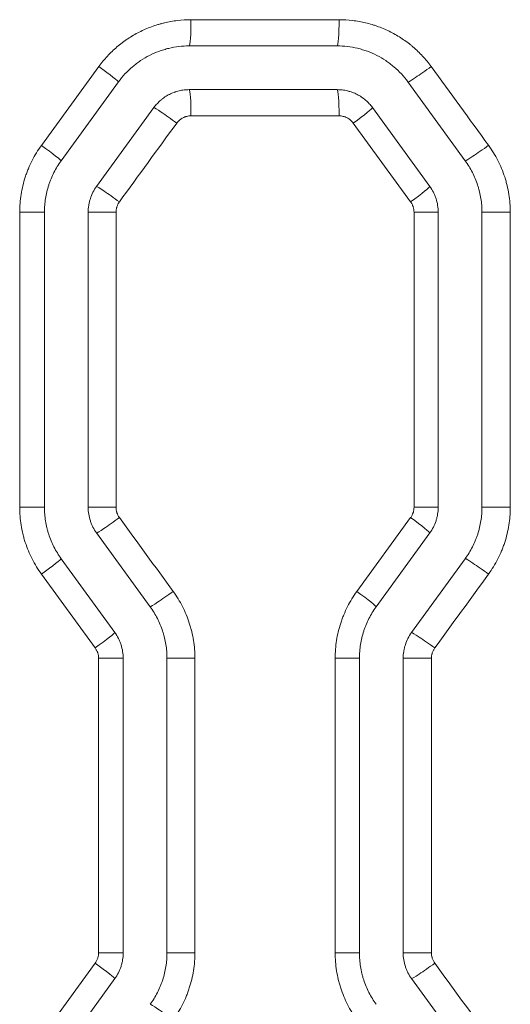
# Model space of a CAD drawing. Header units: millimetres. Extents: x 0 to 594, y 0 to 420.
# Tile 215 of 256: x 326.67 to 329.47, y 300.94 to 306.57. Entities that reach past the tile are written whole.
import ezdxf

# ---------------------------------------------------------------- set-up
doc = ezdxf.new("R2010")
doc.units = ezdxf.units.MM
doc.layers.add('1', color=7, linetype='Continuous', true_color=0xffffff)

msp = doc.modelspace()

# ---------------------------------------------------------------- linework, layer by layer
at = {"layer": '1', "color": 155, "linetype": 'Continuous', "lineweight": 13}
for p, q in [((327.6481, 306.5674), (328.4945, 306.5674)), ((326.7937, 305.8489), (327.1215, 306.2995)), ((328.4945, 306.0174), (327.6481, 306.0174)), ((328.9033, 305.5256), (328.5755, 305.9762)), ((326.8107, 305.4668), (326.6694, 305.4668)), ((326.6694, 303.7793), (326.6694, 305.4668)), ((327.0607, 305.4668), (327.2198, 305.4668)), ((327.2198, 305.4668), (327.2198, 303.7793)), ((329.0607, 305.4668), (328.9225, 305.4668)), ((328.9225, 303.7793), (328.9225, 305.4668)), ((329.3107, 305.4668), (329.4727, 305.4668)), ((329.4727, 305.4668), (329.4727, 303.7793)), ((326.8107, 303.7793), (326.6694, 303.7793)), ((327.0607, 303.7793), (327.2198, 303.7793)), ((329.0607, 303.7793), (328.9225, 303.7793)), ((329.3107, 303.7793), (329.4727, 303.7793)), ((328.5962, 303.2983), (328.9033, 303.7205)), ((327.1009, 302.975), (326.7937, 303.3972)), ((327.2607, 302.9162), (327.12, 302.9162)), ((327.12, 301.2312), (327.12, 302.9162)), ((327.5107, 302.9162), (327.6704, 302.9162)), ((327.6704, 302.9162), (327.6704, 301.2312)), ((328.6107, 302.9162), (328.4718, 302.9162)), ((328.4718, 301.2312), (328.4718, 302.9162)), ((328.8607, 302.9162), (329.0221, 302.9162)), ((329.0221, 302.9162), (329.0221, 301.2312)), ((327.2607, 301.2312), (327.12, 301.2312)), ((327.5107, 301.2312), (327.6704, 301.2312)), ((328.6107, 301.2312), (328.4718, 301.2312)), ((328.8607, 301.2312), (329.0221, 301.2312)), ((326.7937, 300.7501), (327.1009, 301.1724))]:
    msp.add_line(p, q, dxfattribs=at)
at = {"layer": '1', "color": 155, "linetype": 'Continuous', "lineweight": 18}
for p, q in [((327.6381, 306.4174), (328.4834, 306.4174)), ((327.2336, 306.2113), (326.9062, 305.7607)), ((328.8879, 306.2113), (329.2152, 305.7607)), ((328.4834, 306.1674), (327.6381, 306.1674)), ((327.4359, 306.0644), (327.1085, 305.6138)), ((328.6856, 306.0644), (329.013, 305.6138)), ((326.8107, 305.4668), (326.8107, 303.7793)), ((327.0607, 305.4668), (327.0607, 303.7793)), ((329.0607, 305.4668), (329.0607, 303.7793)), ((329.3107, 305.4668), (329.3107, 303.7793)), ((327.1085, 303.6323), (327.4152, 303.2101)), ((329.013, 303.6323), (328.7062, 303.2101)), ((326.9062, 303.4854), (327.213, 303.0632)), ((329.2152, 303.4854), (328.9085, 303.0632)), ((327.2607, 302.9162), (327.2607, 301.2312)), ((327.5107, 302.9162), (327.5107, 301.2312)), ((328.6107, 302.9162), (328.6107, 301.2312)), ((328.8607, 302.9162), (328.8607, 301.2312)), ((327.213, 301.0842), (326.9062, 300.662)), ((328.9085, 301.0842), (329.2152, 300.662))]:
    msp.add_line(p, q, dxfattribs=at)
at = {"layer": '1', "color": 155, "linetype": 'Continuous', "lineweight": 13}
for centre, major_axis, ratio, start_param, end_param in [((327.6381, 306.5674), (0, -0.15), 0.066536, 0, 1.570796), ((328.4834, 306.5674), (0, -0.15), 0.074264, 0, 1.570796), ((327.1123, 306.2995), (0.1214, -0.0882), 0.036328, 0, 1.520836), ((329.0087, 306.2997), (-0.1214, -0.0882), 0.046567, 0.063565, 1.634809), ((327.6381, 306.0174), (0, 0.15), 0.066536, 4.712389, 6.283185), ((328.4834, 306.0174), (0, 0.15), 0.074264, 4.712389, 6.283185), ((327.5569, 305.9761), (-0.1214, 0.0882), 0.038725, 4.659135, 6.230379), ((328.5643, 305.9762), (0.1214, 0.0882), 0.044167, 4.773105, 6.283185), ((326.7849, 305.8489), (0.1214, -0.0882), 0.034563, 0, 1.523261), ((329.3361, 305.8491), (-0.1214, -0.0882), 0.048337, 0.065991, 1.637235), ((327.2295, 305.5255), (-0.1214, 0.0882), 0.036959, 4.661559, 6.232804), ((328.8916, 305.5256), (0.1214, 0.0882), 0.045937, 4.775532, 6.283185), ((327.2295, 303.7206), (-0.1214, -0.0882), 0.036959, 0.050381, 1.621626), ((328.8916, 303.7205), (0.1214, -0.0882), 0.045937, 0, 1.507654), ((326.7849, 303.3972), (0.1214, 0.0882), 0.034563, 4.759924, 6.283185), ((329.3361, 303.397), (-0.1214, 0.0882), 0.048337, 4.64595, 6.217194), ((327.5363, 303.2984), (-0.1214, -0.0882), 0.038614, 0.052653, 1.623898), ((328.5849, 303.2983), (0.1214, -0.0882), 0.044279, 0, 1.509927), ((327.0916, 302.975), (0.1214, 0.0882), 0.036217, 4.762196, 6.283185), ((329.0293, 302.9748), (-0.1214, 0.0882), 0.046679, 4.648224, 6.219468), ((327.0916, 301.1724), (0.1214, -0.0882), 0.036217, 0, 1.520989), ((329.0293, 301.1725), (-0.1214, -0.0882), 0.046679, 0.063717, 1.634962), ((327.5363, 300.849), (-0.1214, 0.0882), 0.038614, 4.659287, 6.230532)]:
    msp.add_ellipse(centre, major_axis=major_axis, ratio=ratio, start_param=start_param, end_param=end_param, dxfattribs=at)
for points, knots in [([(327.1215, 306.2995), (327.1367, 306.3204), (327.153, 306.3401), (327.1875, 306.3774), (327.2059, 306.3951), (327.2349, 306.4199), (327.2449, 306.4279), (327.2602, 306.4394), (327.2654, 306.4432), (327.2732, 306.4488), (327.2759, 306.4507), (327.2812, 306.4543), (327.2839, 306.4561), (327.3079, 306.4722), (327.3299, 306.4851), (327.3753, 306.5081), (327.3985, 306.5183), (327.4344, 306.5315), (327.4465, 306.5356), (327.4619, 306.5403), (327.4649, 306.5412), (327.4711, 306.5429), (327.4742, 306.5438), (327.4835, 306.5463), (327.4898, 306.5479), (327.5209, 306.5554), (327.5461, 306.5599), (327.5968, 306.5659), (327.6223, 306.5674), (327.6481, 306.5674)], [0, 0, 0, 0, 0.125, 0.125, 0.25, 0.25, 0.3125, 0.3125, 0.34375, 0.34375, 0.359375, 0.359375, 0.375, 0.375, 0.5, 0.5, 0.625, 0.625, 0.6875, 0.6875, 0.703125, 0.703125, 0.71875, 0.71875, 0.75, 0.75, 0.875, 0.875, 1, 1, 1, 1]), ([(328.4945, 306.5674), (328.5202, 306.5674), (328.5457, 306.5659), (328.5962, 306.5599), (328.6211, 306.5555), (328.6582, 306.5466), (328.6705, 306.5433), (328.6889, 306.5378), (328.695, 306.5358), (328.7072, 306.5317), (328.7132, 306.5296), (328.7434, 306.5185), (328.7667, 306.5083), (328.812, 306.4853), (328.8339, 306.4725), (328.8657, 306.4513), (328.8761, 306.444), (328.8915, 306.4324), (328.8966, 306.4284), (328.9066, 306.4204), (328.9116, 306.4163), (328.936, 306.3955), (328.9544, 306.3778), (328.9891, 306.3403), (329.0054, 306.3205), (329.0206, 306.2997)], [0, 0, 0, 0, 0.125, 0.125, 0.25, 0.25, 0.3125, 0.3125, 0.34375, 0.34375, 0.375, 0.375, 0.5, 0.5, 0.625, 0.625, 0.6875, 0.6875, 0.71875, 0.71875, 0.75, 0.75, 0.875, 0.875, 1, 1, 1, 1]), ([(327.6481, 306.0174), (327.6441, 306.0174), (327.6402, 306.0172), (327.6324, 306.0163), (327.6285, 306.0156), (327.6228, 306.0142), (327.6199, 306.0135), (327.6171, 306.0126), (327.6152, 306.0119), (327.6143, 306.0116), (327.6096, 306.0099), (327.6024, 306.0067), (327.5956, 306.0028), (327.5907, 305.9995), (327.5891, 305.9984), (327.5859, 305.996), (327.5844, 305.9948), (327.5798, 305.9909), (327.5741, 305.9854), (327.5691, 305.9793), (327.5667, 305.9761)], [0, 0, 0, 0, 0.125, 0.125, 0.25, 0.25, 0.3125, 0.34375, 0.34375, 0.375, 0.375, 0.5, 0.625, 0.625, 0.6875, 0.6875, 0.75, 0.75, 0.875, 1, 1, 1, 1]), ([(328.5755, 305.9762), (328.5732, 305.9794), (328.5707, 305.9825), (328.5654, 305.9882), (328.5625, 305.9909), (328.5581, 305.9947), (328.5558, 305.9966), (328.5534, 305.9983), (328.5518, 305.9995), (328.5509, 306), (328.5468, 306.0028), (328.5401, 306.0067), (328.5329, 306.0099), (328.5274, 306.0119), (328.5255, 306.0125), (328.5217, 306.0137), (328.5198, 306.0142), (328.5141, 306.0156), (328.5063, 306.017), (328.4985, 306.0174), (328.4945, 306.0174)], [0, 0, 0, 0, 0.125, 0.125, 0.25, 0.25, 0.3125, 0.34375, 0.34375, 0.375, 0.375, 0.5, 0.625, 0.625, 0.6875, 0.6875, 0.75, 0.75, 0.875, 1, 1, 1, 1]), ([(326.6694, 305.4668), (326.6694, 305.484), (326.6701, 305.5011), (326.6727, 305.5349), (326.6767, 305.5686), (326.6833, 305.6018), (326.6913, 305.6348), (326.6959, 305.6512), (326.7025, 305.6715), (326.7038, 305.6755), (326.7066, 305.6836), (326.7081, 305.6877), (326.7125, 305.6997), (326.7157, 305.7077), (326.7255, 305.7313), (326.7397, 305.7622), (326.7563, 305.7918), (326.7741, 305.8208), (326.7836, 305.835), (326.7937, 305.8489)], [0, 0, 0, 0, 0.125, 0.125, 0.25, 0.375, 0.375, 0.5, 0.5, 0.53125, 0.53125, 0.5625, 0.5625, 0.625, 0.625, 0.75, 0.875, 0.875, 1, 1, 1, 1]), ([(329.3484, 305.8491), (329.3585, 305.8352), (329.3679, 305.821), (329.3857, 305.7921), (329.4023, 305.7625), (329.4165, 305.7317), (329.4295, 305.7004), (329.4354, 305.6844), (329.4421, 305.664), (329.4434, 305.66), (329.4459, 305.6517), (329.4495, 305.6394), (329.4527, 305.627), (329.4587, 305.6021), (329.4653, 305.5688), (329.4693, 305.535), (329.472, 305.5011), (329.4727, 305.484), (329.4727, 305.4668)], [0, 0, 0, 0, 0.125, 0.125, 0.25, 0.375, 0.375, 0.5, 0.5, 0.53125, 0.53125, 0.5625, 0.625, 0.625, 0.75, 0.875, 0.875, 1, 1, 1, 1]), ([(327.2389, 305.5255), (327.2382, 305.5244), (327.2374, 305.5234), (327.236, 305.5212), (327.2338, 305.5179), (327.2319, 305.5145), (327.2284, 305.5075), (327.2264, 305.5027), (327.2244, 305.4965), (327.224, 305.4952), (327.2233, 305.4927), (327.2229, 305.4914), (327.222, 305.4876), (327.2215, 305.485), (327.2203, 305.4773), (327.2198, 305.4721), (327.2198, 305.4668)], [0, 0, 0, 0, 0.0625, 0.0625, 0.125, 0.25, 0.25, 0.5, 0.5, 0.5625, 0.5625, 0.625, 0.625, 0.75, 0.75, 1, 1, 1, 1]), ([(328.9225, 305.4668), (328.9225, 305.4721), (328.9221, 305.4773), (328.9204, 305.4876), (328.9192, 305.4927), (328.9172, 305.4989), (328.9167, 305.5002), (328.9158, 305.5027), (328.9144, 305.5063), (328.9127, 305.5099), (328.9092, 305.5169), (328.9064, 305.5213), (328.9033, 305.5256)], [0, 0, 0, 0, 0.25, 0.25, 0.5, 0.5, 0.5625, 0.5625, 0.625, 0.75, 0.75, 1, 1, 1, 1]), ([(326.7937, 303.3972), (326.7836, 303.4111), (326.7741, 303.4253), (326.7564, 303.4542), (326.7398, 303.4838), (326.7256, 303.5145), (326.7126, 303.5458), (326.7067, 303.5618), (326.7, 303.5821), (326.6987, 303.5862), (326.6963, 303.5944), (326.695, 303.5985), (326.6915, 303.6109), (326.6894, 303.6191), (326.6834, 303.644), (326.6768, 303.6774), (326.6727, 303.7111), (326.6701, 303.7451), (326.6694, 303.7621), (326.6694, 303.7793)], [0, 0, 0, 0, 0.125, 0.125, 0.25, 0.375, 0.375, 0.5, 0.5, 0.53125, 0.53125, 0.5625, 0.5625, 0.625, 0.625, 0.75, 0.875, 0.875, 1, 1, 1, 1]), ([(327.2198, 303.7793), (327.2198, 303.774), (327.2203, 303.7688), (327.2215, 303.7611), (327.222, 303.7585), (327.2229, 303.7547), (327.2232, 303.7535), (327.224, 303.7509), (327.2243, 303.7497), (327.2264, 303.7434), (327.2304, 303.7338), (327.2358, 303.7249), (327.2389, 303.7206)], [0, 0, 0, 0, 0.25, 0.25, 0.375, 0.375, 0.4375, 0.4375, 0.5, 0.5, 0.75, 1, 1, 1, 1]), ([(328.9033, 303.7205), (328.9064, 303.7248), (328.9119, 303.7337), (328.9159, 303.7433), (328.918, 303.7496), (328.9183, 303.7508), (328.9191, 303.7534), (328.9201, 303.7572), (328.9208, 303.761), (328.9221, 303.7688), (328.9225, 303.774), (328.9225, 303.7793)], [0, 0, 0, 0, 0.25, 0.5, 0.5, 0.5625, 0.5625, 0.625, 0.75, 0.75, 1, 1, 1, 1]), ([(329.4727, 303.7793), (329.4727, 303.775), (329.4727, 303.7707), (329.4725, 303.7621), (329.4721, 303.7493), (329.4714, 303.7365), (329.4693, 303.7111), (329.4653, 303.6774), (329.4587, 303.6442), (329.4508, 303.6112), (329.4462, 303.5949), (329.4396, 303.5745), (329.4383, 303.5705), (329.4354, 303.5624), (329.434, 303.5583), (329.4295, 303.5463), (329.4264, 303.5383), (329.4166, 303.5147), (329.4024, 303.4838), (329.3857, 303.4541), (329.3679, 303.4251), (329.3585, 303.4109), (329.3484, 303.397)], [0, 0, 0, 0, 0.03125, 0.03125, 0.0625, 0.125, 0.125, 0.25, 0.375, 0.375, 0.5, 0.5, 0.53125, 0.53125, 0.5625, 0.5625, 0.625, 0.625, 0.75, 0.875, 0.875, 1, 1, 1, 1]), ([(327.5461, 303.2984), (327.5562, 303.2845), (327.5657, 303.2704), (327.5834, 303.2414), (327.6, 303.2118), (327.6142, 303.1811), (327.6272, 303.1497), (327.6332, 303.1338), (327.6398, 303.1134), (327.6411, 303.1093), (327.6436, 303.1011), (327.6472, 303.0888), (327.6504, 303.0764), (327.6564, 303.0515), (327.663, 303.0182), (327.6671, 302.9844), (327.6697, 302.9505), (327.6704, 302.9334), (327.6704, 302.9162)], [0, 0, 0, 0, 0.125, 0.125, 0.25, 0.375, 0.375, 0.5, 0.5, 0.53125, 0.53125, 0.5625, 0.625, 0.625, 0.75, 0.875, 0.875, 1, 1, 1, 1]), ([(328.4718, 302.9162), (328.4718, 302.9334), (328.4725, 302.9505), (328.4752, 302.9843), (328.4792, 303.018), (328.4858, 303.0512), (328.4937, 303.0842), (328.4983, 303.1006), (328.5049, 303.1209), (328.5063, 303.125), (328.5091, 303.1331), (328.5106, 303.1371), (328.515, 303.1492), (328.5181, 303.1571), (328.5279, 303.1807), (328.5422, 303.2116), (328.5588, 303.2412), (328.5766, 303.2702), (328.5861, 303.2844), (328.5962, 303.2983)], [0, 0, 0, 0, 0.125, 0.125, 0.25, 0.375, 0.375, 0.5, 0.5, 0.53125, 0.53125, 0.5625, 0.5625, 0.625, 0.625, 0.75, 0.875, 0.875, 1, 1, 1, 1]), ([(327.12, 302.9162), (327.12, 302.9215), (327.1196, 302.9267), (327.118, 302.937), (327.1167, 302.9421), (327.1147, 302.9483), (327.1143, 302.9496), (327.1134, 302.9521), (327.1119, 302.9557), (327.1103, 302.9593), (327.1067, 302.9663), (327.104, 302.9707), (327.1009, 302.975)], [0, 0, 0, 0, 0.25, 0.25, 0.5, 0.5, 0.5625, 0.5625, 0.625, 0.75, 0.75, 1, 1, 1, 1]), ([(329.0412, 302.9748), (329.0397, 302.9727), (329.0382, 302.9705), (329.0355, 302.9661), (329.0342, 302.9638), (329.0307, 302.9569), (329.0287, 302.9521), (329.0267, 302.9459), (329.0263, 302.9446), (329.0256, 302.9421), (329.0252, 302.9408), (329.0243, 302.937), (329.0238, 302.9344), (329.0226, 302.9267), (329.0221, 302.9215), (329.0221, 302.9162)], [0, 0, 0, 0, 0.125, 0.125, 0.25, 0.25, 0.5, 0.5, 0.5625, 0.5625, 0.625, 0.625, 0.75, 0.75, 1, 1, 1, 1]), ([(327.1009, 301.1724), (327.104, 301.1766), (327.1094, 301.1856), (327.1134, 301.1952), (327.1155, 301.2014), (327.1159, 301.2027), (327.1166, 301.2052), (327.1176, 301.2091), (327.1184, 301.2129), (327.1196, 301.2206), (327.12, 301.2259), (327.12, 301.2312)], [0, 0, 0, 0, 0.25, 0.5, 0.5, 0.5625, 0.5625, 0.625, 0.75, 0.75, 1, 1, 1, 1]), ([(327.6704, 301.2312), (327.6704, 301.2269), (327.6704, 301.2226), (327.6702, 301.214), (327.6698, 301.2012), (327.6691, 301.1884), (327.6671, 301.163), (327.6631, 301.1293), (327.6565, 301.0961), (327.6485, 301.0631), (327.6439, 301.0468), (327.6373, 301.0265), (327.636, 301.0224), (327.6332, 301.0143), (327.6317, 301.0103), (327.6273, 300.9982), (327.6242, 300.9902), (327.6143, 300.9666), (327.6001, 300.9357), (327.5835, 300.9061), (327.5657, 300.877), (327.5562, 300.8628), (327.5461, 300.849)], [0, 0, 0, 0, 0.03125, 0.03125, 0.0625, 0.125, 0.125, 0.25, 0.375, 0.375, 0.5, 0.5, 0.53125, 0.53125, 0.5625, 0.5625, 0.625, 0.625, 0.75, 0.875, 0.875, 1, 1, 1, 1]), ([(328.5962, 300.8491), (328.5861, 300.863), (328.5766, 300.8771), (328.5588, 300.9061), (328.5423, 300.9356), (328.5281, 300.9664), (328.5151, 300.9977), (328.5091, 301.0136), (328.5025, 301.034), (328.5012, 301.038), (328.4987, 301.0462), (328.4975, 301.0504), (328.494, 301.0627), (328.4919, 301.071), (328.4859, 301.0959), (328.4792, 301.1292), (328.4752, 301.163), (328.4725, 301.1969), (328.4718, 301.214), (328.4718, 301.2312)], [0, 0, 0, 0, 0.125, 0.125, 0.25, 0.375, 0.375, 0.5, 0.5, 0.53125, 0.53125, 0.5625, 0.5625, 0.625, 0.625, 0.75, 0.875, 0.875, 1, 1, 1, 1]), ([(329.0221, 301.2312), (329.0221, 301.2259), (329.0226, 301.2207), (329.0238, 301.213), (329.0243, 301.2104), (329.0252, 301.2066), (329.0255, 301.2053), (329.0263, 301.2028), (329.0266, 301.2016), (329.0287, 301.1953), (329.0327, 301.1857), (329.0381, 301.1768), (329.0412, 301.1725)], [0, 0, 0, 0, 0.25, 0.25, 0.375, 0.375, 0.4375, 0.4375, 0.5, 0.5, 0.75, 1, 1, 1, 1])]:
    msp.add_open_spline(points, degree=3, knots=knots, dxfattribs=at)
at = {"layer": '1', "color": 155, "linetype": 'Continuous', "lineweight": 18}
for points, knots in [([(327.6381, 306.4174), (327.6183, 306.4174), (327.5987, 306.4163), (327.5598, 306.4116), (327.5404, 306.4082), (327.5165, 306.4024), (327.5117, 306.4012), (327.5022, 306.3986), (327.4974, 306.3973), (327.4833, 306.393), (327.474, 306.3898), (327.4464, 306.3796), (327.4285, 306.3718), (327.3937, 306.3541), (327.3768, 306.3442), (327.3563, 306.3305), (327.3522, 306.3276), (327.3441, 306.3219), (327.3322, 306.3131), (327.3207, 306.3039), (327.2984, 306.2848), (327.2843, 306.2713), (327.2578, 306.2426), (327.2453, 306.2274), (327.2336, 306.2113)], [0, 0, 0, 0, 0.125, 0.125, 0.25, 0.25, 0.28125, 0.28125, 0.3125, 0.3125, 0.375, 0.375, 0.5, 0.5, 0.625, 0.625, 0.65625, 0.65625, 0.6875, 0.75, 0.75, 0.875, 0.875, 1, 1, 1, 1]), ([(328.4834, 306.4174), (328.5032, 306.4174), (328.5227, 306.4163), (328.5615, 306.4117), (328.5808, 306.4082), (328.6093, 306.4014), (328.6187, 306.3989), (328.6329, 306.3946), (328.6375, 306.3931), (328.6469, 306.39), (328.6516, 306.3883), (328.6747, 306.3798), (328.6927, 306.3719), (328.7275, 306.3542), (328.7444, 306.3443), (328.7688, 306.328), (328.7768, 306.3224), (328.7886, 306.3135), (328.7925, 306.3104), (328.8003, 306.3042), (328.8041, 306.3011), (328.8228, 306.285), (328.837, 306.2714), (328.8637, 306.2426), (328.8762, 306.2274), (328.8879, 306.2113)], [0, 0, 0, 0, 0.125, 0.125, 0.25, 0.25, 0.3125, 0.3125, 0.34375, 0.34375, 0.375, 0.375, 0.5, 0.5, 0.625, 0.625, 0.6875, 0.6875, 0.71875, 0.71875, 0.75, 0.75, 0.875, 0.875, 1, 1, 1, 1]), ([(327.6381, 306.1674), (327.6282, 306.1674), (327.6184, 306.1668), (327.599, 306.1646), (327.5894, 306.1628), (327.5752, 306.1594), (327.5704, 306.1581), (327.5634, 306.156), (327.561, 306.1553), (327.5563, 306.1537), (327.554, 306.1529), (327.5424, 306.1486), (327.5334, 306.1447), (327.516, 306.1358), (327.5076, 306.1309), (327.4954, 306.1227), (327.4914, 306.1199), (327.4855, 306.1154), (327.4835, 306.1139), (327.4797, 306.1108), (327.4778, 306.1092), (327.4684, 306.1012), (327.4542, 306.0876), (327.4417, 306.0724), (327.4359, 306.0644)], [0, 0, 0, 0, 0.125, 0.125, 0.25, 0.25, 0.3125, 0.3125, 0.34375, 0.34375, 0.375, 0.375, 0.5, 0.5, 0.625, 0.625, 0.6875, 0.6875, 0.71875, 0.71875, 0.75, 0.75, 0.875, 1, 1, 1, 1]), ([(328.4834, 306.1674), (328.4933, 306.1674), (328.5031, 306.1668), (328.5226, 306.1645), (328.5322, 306.1628), (328.5442, 306.1599), (328.5466, 306.1593), (328.5514, 306.158), (328.5538, 306.1573), (328.5608, 306.1552), (328.5655, 306.1536), (328.5793, 306.1485), (328.5882, 306.1446), (328.6056, 306.1357), (328.6141, 306.1308), (328.6243, 306.1239), (328.6264, 306.1225), (328.6304, 306.1196), (328.6364, 306.1153), (328.6421, 306.1106), (328.6532, 306.1011), (328.6603, 306.0943), (328.6736, 306.08), (328.6798, 306.0724), (328.6856, 306.0644)], [0, 0, 0, 0, 0.125, 0.125, 0.25, 0.25, 0.28125, 0.28125, 0.3125, 0.3125, 0.375, 0.375, 0.5, 0.5, 0.625, 0.625, 0.65625, 0.65625, 0.6875, 0.75, 0.75, 0.875, 0.875, 1, 1, 1, 1]), ([(326.9062, 305.7607), (326.8985, 305.7501), (326.8912, 305.7391), (326.8775, 305.7168), (326.8648, 305.694), (326.8538, 305.6703), (326.8463, 305.6521), (326.8439, 305.646), (326.8405, 305.6367), (326.8394, 305.6336), (326.8372, 305.6274), (326.8362, 305.6243), (326.8311, 305.6086), (326.8275, 305.596), (326.8215, 305.5706), (326.8164, 305.5451), (326.8133, 305.5192), (326.8113, 305.4932), (326.8107, 305.48), (326.8107, 305.4668)], [0, 0, 0, 0, 0.125, 0.125, 0.25, 0.375, 0.375, 0.4375, 0.4375, 0.46875, 0.46875, 0.5, 0.5, 0.625, 0.625, 0.75, 0.875, 0.875, 1, 1, 1, 1]), ([(329.2152, 305.7607), (329.223, 305.7501), (329.2303, 305.7391), (329.2439, 305.7169), (329.2567, 305.6941), (329.2676, 305.6705), (329.2776, 305.6464), (329.2821, 305.6341), (329.2872, 305.6185), (329.2882, 305.6154), (329.2901, 305.6091), (329.291, 305.6059), (329.2937, 305.5964), (329.2954, 305.59), (329.3, 305.5709), (329.3051, 305.5452), (329.3082, 305.5193), (329.3102, 305.4932), (329.3107, 305.48), (329.3107, 305.4668)], [0, 0, 0, 0, 0.125, 0.125, 0.25, 0.375, 0.375, 0.5, 0.5, 0.53125, 0.53125, 0.5625, 0.5625, 0.625, 0.625, 0.75, 0.875, 0.875, 1, 1, 1, 1]), ([(327.1085, 305.6138), (327.1007, 305.6031), (327.0939, 305.592), (327.0821, 305.5688), (327.0771, 305.5567), (327.072, 305.5411), (327.071, 305.5379), (327.0693, 305.5316), (327.0684, 305.5284), (327.0661, 305.5189), (327.0648, 305.5124), (327.0618, 305.4931), (327.0607, 305.48), (327.0607, 305.4668)], [0, 0, 0, 0, 0.25, 0.25, 0.5, 0.5, 0.5625, 0.5625, 0.625, 0.625, 0.75, 0.75, 1, 1, 1, 1]), ([(329.013, 305.6138), (329.0208, 305.6031), (329.0276, 305.5919), (329.0365, 305.5745), (329.0392, 305.5685), (329.043, 305.5595), (329.0442, 305.5564), (329.0464, 305.5502), (329.0475, 305.5471), (329.0526, 305.5315), (329.0556, 305.5188), (329.0597, 305.4931), (329.0607, 305.48), (329.0607, 305.4668)], [0, 0, 0, 0, 0.25, 0.25, 0.375, 0.375, 0.4375, 0.4375, 0.5, 0.5, 0.75, 0.75, 1, 1, 1, 1]), ([(326.8107, 303.7793), (326.8107, 303.7661), (326.8113, 303.753), (326.8133, 303.7269), (326.8164, 303.7009), (326.8215, 303.6752), (326.8261, 303.6561), (326.8278, 303.6497), (326.8305, 303.6402), (326.8314, 303.6371), (326.8333, 303.6308), (326.8343, 303.6276), (326.8394, 303.612), (326.8439, 303.5997), (326.8539, 303.5756), (326.8648, 303.552), (326.8776, 303.5293), (326.8912, 303.507), (326.8985, 303.4961), (326.9062, 303.4854)], [0, 0, 0, 0, 0.125, 0.125, 0.25, 0.375, 0.375, 0.4375, 0.4375, 0.46875, 0.46875, 0.5, 0.5, 0.625, 0.625, 0.75, 0.875, 0.875, 1, 1, 1, 1]), ([(327.0607, 303.7793), (327.0607, 303.7661), (327.0618, 303.7531), (327.0659, 303.7273), (327.0689, 303.7147), (327.074, 303.699), (327.075, 303.6959), (327.0773, 303.6897), (327.0785, 303.6867), (327.0823, 303.6776), (327.085, 303.6716), (327.0939, 303.6542), (327.1007, 303.643), (327.1085, 303.6323)], [0, 0, 0, 0, 0.25, 0.25, 0.5, 0.5, 0.5625, 0.5625, 0.625, 0.625, 0.75, 0.75, 1, 1, 1, 1]), ([(329.0607, 303.7793), (329.0607, 303.7661), (329.0597, 303.753), (329.0566, 303.7337), (329.0554, 303.7273), (329.0531, 303.7177), (329.0522, 303.7145), (329.0504, 303.7082), (329.0495, 303.705), (329.0444, 303.6894), (329.0394, 303.6774), (329.0276, 303.6542), (329.0208, 303.643), (329.013, 303.6323)], [0, 0, 0, 0, 0.25, 0.25, 0.375, 0.375, 0.4375, 0.4375, 0.5, 0.5, 0.75, 0.75, 1, 1, 1, 1]), ([(329.3107, 303.7793), (329.3107, 303.7661), (329.3102, 303.753), (329.3082, 303.7269), (329.3051, 303.701), (329.3, 303.6755), (329.2939, 303.6501), (329.2904, 303.6375), (329.2853, 303.6219), (329.2843, 303.6187), (329.2821, 303.6125), (329.281, 303.6094), (329.2776, 303.6001), (329.2752, 303.594), (329.2677, 303.5758), (329.2567, 303.5521), (329.244, 303.5293), (329.2303, 303.507), (329.223, 303.4961), (329.2152, 303.4854)], [0, 0, 0, 0, 0.125, 0.125, 0.25, 0.375, 0.375, 0.5, 0.5, 0.53125, 0.53125, 0.5625, 0.5625, 0.625, 0.625, 0.75, 0.875, 0.875, 1, 1, 1, 1]), ([(327.4152, 303.2101), (327.423, 303.1994), (327.4303, 303.1885), (327.4439, 303.1663), (327.4567, 303.1435), (327.4676, 303.1199), (327.4776, 303.0958), (327.4821, 303.0835), (327.4872, 303.0679), (327.4882, 303.0648), (327.4901, 303.0584), (327.491, 303.0553), (327.4937, 303.0458), (327.4954, 303.0394), (327.5, 303.0203), (327.5051, 302.9946), (327.5082, 302.9687), (327.5102, 302.9426), (327.5107, 302.9294), (327.5107, 302.9162)], [0, 0, 0, 0, 0.125, 0.125, 0.25, 0.375, 0.375, 0.5, 0.5, 0.53125, 0.53125, 0.5625, 0.5625, 0.625, 0.625, 0.75, 0.875, 0.875, 1, 1, 1, 1]), ([(328.7062, 303.2101), (328.6985, 303.1995), (328.6912, 303.1885), (328.6775, 303.1662), (328.6648, 303.1434), (328.6538, 303.1197), (328.6463, 303.1015), (328.6439, 303.0954), (328.6405, 303.0861), (328.6394, 303.083), (328.6372, 303.0768), (328.6362, 303.0737), (328.6311, 303.058), (328.6275, 303.0454), (328.6215, 303.0201), (328.6164, 302.9945), (328.6133, 302.9686), (328.6113, 302.9426), (328.6107, 302.9294), (328.6107, 302.9162)], [0, 0, 0, 0, 0.125, 0.125, 0.25, 0.375, 0.375, 0.4375, 0.4375, 0.46875, 0.46875, 0.5, 0.5, 0.625, 0.625, 0.75, 0.875, 0.875, 1, 1, 1, 1]), ([(327.213, 303.0632), (327.2208, 303.0525), (327.2276, 303.0413), (327.2365, 303.0239), (327.2392, 303.0179), (327.243, 303.0088), (327.2442, 303.0058), (327.2464, 302.9996), (327.2475, 302.9965), (327.2526, 302.9809), (327.2556, 302.9682), (327.2597, 302.9425), (327.2607, 302.9294), (327.2607, 302.9162)], [0, 0, 0, 0, 0.25, 0.25, 0.375, 0.375, 0.4375, 0.4375, 0.5, 0.5, 0.75, 0.75, 1, 1, 1, 1]), ([(328.9085, 303.0632), (328.9007, 303.0525), (328.8939, 303.0414), (328.8821, 303.0182), (328.8771, 303.0061), (328.872, 302.9905), (328.871, 302.9873), (328.8693, 302.981), (328.8684, 302.9778), (328.8661, 302.9683), (328.8649, 302.9618), (328.8618, 302.9425), (328.8607, 302.9294), (328.8607, 302.9162)], [0, 0, 0, 0, 0.25, 0.25, 0.5, 0.5, 0.5625, 0.5625, 0.625, 0.625, 0.75, 0.75, 1, 1, 1, 1]), ([(327.2607, 301.2312), (327.2607, 301.2179), (327.2597, 301.2049), (327.2566, 301.1856), (327.2554, 301.1791), (327.2531, 301.1696), (327.2522, 301.1664), (327.2504, 301.1601), (327.2495, 301.1569), (327.2444, 301.1413), (327.2394, 301.1292), (327.2276, 301.106), (327.2208, 301.0949), (327.213, 301.0842)], [0, 0, 0, 0, 0.25, 0.25, 0.375, 0.375, 0.4375, 0.4375, 0.5, 0.5, 0.75, 0.75, 1, 1, 1, 1]), ([(327.5107, 301.2312), (327.5107, 301.2179), (327.5102, 301.2048), (327.5082, 301.1788), (327.5051, 301.1529), (327.5, 301.1273), (327.4939, 301.102), (327.4904, 301.0894), (327.4853, 301.0737), (327.4843, 301.0706), (327.4821, 301.0644), (327.481, 301.0613), (327.4776, 301.052), (327.4752, 301.0459), (327.4677, 301.0277), (327.4567, 301.004), (327.444, 300.9812), (327.4303, 300.9589), (327.423, 300.9479), (327.4152, 300.9373)], [0, 0, 0, 0, 0.125, 0.125, 0.25, 0.375, 0.375, 0.5, 0.5, 0.53125, 0.53125, 0.5625, 0.5625, 0.625, 0.625, 0.75, 0.875, 0.875, 1, 1, 1, 1]), ([(328.6107, 301.2312), (328.6107, 301.2179), (328.6113, 301.2048), (328.6133, 301.1787), (328.6164, 301.1527), (328.6215, 301.1271), (328.6261, 301.1079), (328.6278, 301.1016), (328.6305, 301.0921), (328.6314, 301.0889), (328.6333, 301.0826), (328.6343, 301.0795), (328.6394, 301.0638), (328.6439, 301.0515), (328.6539, 301.0275), (328.6648, 301.0038), (328.6776, 300.9811), (328.6912, 300.9588), (328.6985, 300.9479), (328.7062, 300.9373)], [0, 0, 0, 0, 0.125, 0.125, 0.25, 0.375, 0.375, 0.4375, 0.4375, 0.46875, 0.46875, 0.5, 0.5, 0.625, 0.625, 0.75, 0.875, 0.875, 1, 1, 1, 1]), ([(328.8607, 301.2312), (328.8607, 301.2179), (328.8618, 301.2049), (328.8659, 301.1792), (328.8689, 301.1665), (328.874, 301.1509), (328.875, 301.1477), (328.8773, 301.1416), (328.8785, 301.1385), (328.8823, 301.1294), (328.885, 301.1235), (328.8939, 301.106), (328.9007, 301.0949), (328.9085, 301.0842)], [0, 0, 0, 0, 0.25, 0.25, 0.5, 0.5, 0.5625, 0.5625, 0.625, 0.625, 0.75, 0.75, 1, 1, 1, 1])]:
    msp.add_open_spline(points, degree=3, knots=knots, dxfattribs=at)
at = {"layer": '1', "color": 155, "linetype": 'Continuous', "lineweight": 13}
for points in [[(329.0206, 306.2997), (329.1298, 306.1495), (329.2391, 305.9993), (329.3484, 305.8491)], [(327.5667, 305.9761), (327.4575, 305.8259), (327.3482, 305.6757), (327.2389, 305.5255)], [(327.2389, 303.7206), (327.3413, 303.5799), (327.4437, 303.4391), (327.5461, 303.2984)], [(329.3484, 303.397), (329.246, 303.2563), (329.1436, 303.1156), (329.0412, 302.9748)], [(329.0412, 301.1725), (329.1436, 301.0318), (329.246, 300.8911), (329.3484, 300.7503)]]:
    msp.add_open_spline(points, degree=3, dxfattribs=at)

doc.saveas('drawing.dxf')
